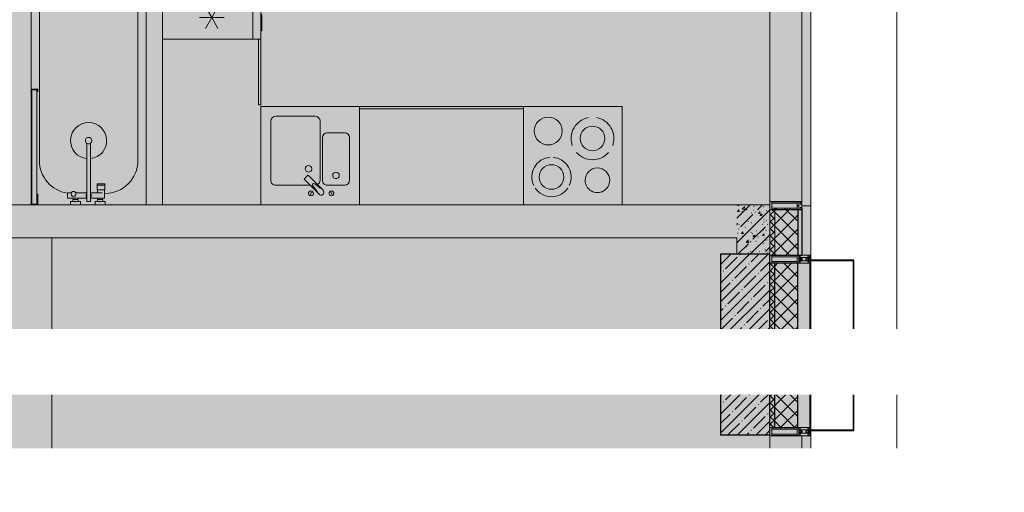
# Model space of a CAD drawing. Header units: millimetres. Extents: x -26897837 to 7466349, y -86687 to 22351.
# Tile 240 of 256: x 69058 to 75057, y -31579 to -28702. Entities that reach past the tile are written whole.
import ezdxf
from ezdxf import colors
from ezdxf.entities.mleader import LeaderData, LeaderLine
from ezdxf.math import Vec2, Vec3

# ---------------------------------------------------------------- set-up
doc = ezdxf.new("R2010")
doc.units = ezdxf.units.MM
doc.linetypes.add('DASHDOT', pattern=[25.4, 12.7, -6.35, 0, -6.35])
for name, color, linetype, lineweight in [('_0', 7, 'Continuous', 13), ('A-200-M_WALL', 7, 'Continuous', 5), ('A-200-M_WALL_INT', 7, 'Continuous', 5), ('A-200-M_WALL_PAT', 7, 'Continuous', 5), ('A-214-M_CURT_WALL', 7, 'Continuous', 5), ('A-215-M_CURT_PANEL', 7, 'Continuous', 5), ('A-280-M_COLUMN', 7, 'Continuous', 5), ('A-700-M_FFE', 7, 'Continuous', 5), ('dim_pot', 183, 'Continuous', 9), ('E-610-M_EPS', 7, 'Continuous', 5), ('M-520-M_DRAINAGE_FW', 7, 'Continuous', 5), ('S-280-M_COLUMN', 7, 'Continuous', 5), ('Z-060-M_DETAIL', 7, 'Continuous', 5), ('Ограждение', 7, 'Continuous', 5), ('Поручни', 7, 'Continuous', 5)]:
    doc.layers.add(name, color=color, linetype=linetype, lineweight=lineweight)
doc.layers.add('dim_razv', color=7, linetype='DASHDOT', lineweight=9, true_color=0x285228)
doc.layers.add('pol', color=7, linetype='Continuous', lineweight=15, true_color=0x55666d)
doc.styles.add('In tre', font='isocpeur.ttf', dxfattribs={"width": 0.8, "oblique": 10})
pattern_1 = [(45, (0, 0), (-21.213203, 21.213203), []), (135, (0, 0), (-21.213203, -21.213203), [])]
pattern_2 = [(45, (0, 0), (-42.42641, 42.42641), []), (135, (0, 0), (-42.42641, -42.42641), [])]
pattern_3 = [(45, (36177.98, -48979.44), (-75.43415, 75.43415), [106.68, -17.78, 3.556, -17.78]), (45, (36177.98, -48904.05), (-75.43415, 75.43415), []), (50, (36177.98, -48979.44), (127.52922, -11.15758), [13.335, -146.685]), (355, (36177.98, -48979.44), (-24.66966, 133.74002), [10.668, -117.348]), (100.451, (36188.6, -48980.37), (102.85973, 122.58178), [11.333, -124.663]), (46.184, (36177.98, -48943.88), (189.75516, -29.43036), [20.002, -220.027]), (96.636, (36193.79, -48946.33), (166.1822, 173.1996), [17, -186.995]), (351.184, (36177.98, -48943.88), (166.1839, 173.1976), [16.002, -176.022]), (21, (36195.76, -48952.77), (106.13027, -71.58603), [13.335, -146.685]), (326, (36195.76, -48952.77), (43.26188, 128.93175), [10.668, -117.348]), (71.451, (36204.6, -48958.73), (149.39198, 57.34505), [11.333, -124.663]), (37.5, (36177.975, -48979.436), (2.16223, 59.188357), [3.353, -112.573, 3.353, -115.773, -117.792]), (37.5, (36177.975, -48979.436), (2.16223, 59.188357), [-235.052, 3.353, -114.44]), (7.5, (36177.975, -48979.436), (46.77386, 70.12615), [3.353, -64.567, 3.353, -109.906, -44.894]), (7.5, (36177.975, -48979.436), (46.77386, 70.12615), [-181.178, 3.353, -41.542]), (327.5, (36138.326, -48979.436), (94.91367, -4.010093), [3.353, -41.097, 3.353, -135.331, -184.023]), (327.5, (36138.326, -48979.436), (94.91367, -4.010093), [-183.134, 3.353, -180.67]), (317.5, (36120.55, -48979.44), (103.69057, 17.79882), [3.353, -54.432, 3.353, -88.748, -130.683]), (317.5, (36120.55, -48979.44), (103.69057, 17.79882), [-149.885, 3.353, -127.33])]

# ---------------------------------------------------------------- blocks, each defined once
blk = doc.blocks.new('System Panel - A_PAN_Glass-5020709-50_AS_Plan_13')
at = {"layer": 'A-215-M_CURT_PANEL'}
for p, q in [((775, 55), (-775, 55)), ((-775, 55), (-775, 0)), ((-775, 0), (775, 0)), ((775, 0), (775, 55))]:
    blk.add_line(p, q, dxfattribs=at)
blk = doc.blocks.new('Rectangular Mullion - R_StandardFrame_50Wx250H-3159144-50_AS_Plan_13')
at = {"layer": 'A-214-M_CURT_WALL'}
blk.add_line((37450, 17745), (37450, 16195), dxfattribs=at)
blk = doc.blocks.new('Rectangular Mullion - 50Wx250H-2623690-50_AS_Plan_13')
at = {"layer": 'Z-060-M_DETAIL'}
for p, q in [((-25, 65.2), (-25, 250)), ((-25, 250), (0, 250)), ((25, 250), (0, 250)), ((25, 65.2), (25, 250)), ((-23, 237.3), (0, 237.3)), ((-23, 237.3), (-23, 73.6)), ((-14.9, 84), (-14.9, 237.3)), ((23, 237.3), (0, 237.3)), ((14.9, 84), (14.9, 237.3)), ((23, 237.3), (23, 73.6)), ((-14, 65.2), (-25, 65.2)), ((0, 84), (-23, 84)), ((-0.5, 73.6), (-23, 73.6)), ((-14, 71.3), (-14, 65.2)), ((-10, 71.3), (-14, 71.3)), ((-10, 53), (-10, 71.3)), ((-7, 65.2), (-5.9, 67.3)), ((-7, 65.2), (-7, 54.7)), ((-4.1, 67.3), (-5.9, 67.3)), ((-4.1, 67.3), (-2.9, 65.1)), ((-2.9, 65.1), (-2.9, 54.6)), ((0, 84), (23, 84)), ((0.5, 73.6), (23, 73.6)), ((4.1, 67.3), (2.9, 65.1)), ((2.9, 65.1), (2.9, 54.6)), ((4.1, 67.3), (5.9, 67.3)), ((7, 65.2), (5.9, 67.3)), ((7, 65.2), (7, 54.7)), ((10, 71.3), (14, 71.3)), ((10, 53), (10, 71.3)), ((14, 71.3), (14, 65.2)), ((14, 65.2), (25, 65.2)), ((-23.8, 14.6), (-25, 14.2)), ((-25, 0), (-25, 14.2)), ((-22.3, 17), (-23.8, 17)), ((-23.8, 17), (-23.8, 14.6)), ((-22.5, 10.6), (-23.8, 14.6)), ((-22.5, 10.6), (-23.7, 9.9)), ((-23.7, 1.3), (-23.7, 9.9)), ((-23.7, 1.3), (-11.8, 1.3)), ((-23.2, 10.2), (-22.5, 8)), ((-22.5, 8), (-22.5, 4.5)), ((-21.3, 4.5), (-22.5, 4.5)), ((-22.3, 17), (-22.3, 16)), ((-22.3, 16), (-21.3, 16)), ((-19, 17.6), (-21.3, 16)), ((-21.3, 4.5), (-21.3, 6.5)), ((-21.3, 6.5), (-14.2, 6.5)), ((-18.4, 16.6), (-19, 17.6)), ((-7.4, 16.6), (-18.4, 16.6)), ((-14.2, 6.5), (-14.2, 4.5)), ((-13.2, 4.5), (-14.2, 4.5)), ((-13.2, 4.5), (-12.2, 7.2)), ((-12.7, 7.6), (-11.3, 11.4)), ((-12.7, 7.6), (-11.8, 6.9)), ((-12.2, 9), (-12.2, 14.8)), ((-12.2, 14.8), (0, 14.8)), ((-11.8, 1.3), (-11.8, 6.9)), ((-10.5, 11.2), (-11.3, 11.4)), ((-10.5, 1.5), (-10.5, 11.2)), ((-4.8, 1.5), (-10.5, 1.5)), ((-8.7, 53), (-10, 53)), ((-10, 53), (-10, 17)), ((-10, 17), (-7.5, 17)), ((-8.7, 53), (-7, 54.7)), ((-8.5, 23), (-1.5, 30)), ((-8.5, 18.5), (-8.5, 23)), ((-7.5, 18.5), (-8.5, 18.5)), ((-7.5, 17), (-7.5, 18.5)), ((-7.4, 18), (-7.4, 16.6)), ((-2.6, 18), (-7.4, 18)), ((0, 8), (-4.8, 8)), ((-4.8, 1.5), (-4.8, 8)), ((-1.3, 53), (-2.9, 54.6)), ((-2.6, 18), (-2.6, 16.8)), ((-2.6, 16.8), (0, 16.8)), ((-1.5, 30), (0, 30)), ((0, 53), (-1.3, 53)), ((0, 53), (1.3, 53)), ((1.5, 30), (0, 30)), ((2.6, 16.8), (0, 16.8)), ((0, 14.8), (0, 16.8)), ((0, 14.8), (0, 16.8)), ((12.2, 14.8), (0, 14.8)), ((0, 0), (0, 8)), ((0, 8), (4.8, 8)), ((0, 0), (0, 8)), ((1.3, 53), (2.9, 54.6)), ((8.5, 23), (1.5, 30)), ((2.6, 18), (2.6, 16.8)), ((2.6, 18), (7.4, 18)), ((4.8, 1.5), (4.8, 8)), ((4.8, 1.5), (10.5, 1.5)), ((8.7, 53), (7, 54.7)), ((7.4, 18), (7.4, 16.6)), ((7.4, 16.6), (18.4, 16.6)), ((7.5, 18.5), (8.5, 18.5)), ((7.5, 17), (7.5, 18.5)), ((10, 17), (7.5, 17)), ((8.5, 18.5), (8.5, 23)), ((8.7, 53), (10, 53)), ((10, 53), (10, 17)), ((10.5, 11.2), (11.3, 11.4)), ((10.5, 1.5), (10.5, 11.2)), ((12.7, 7.6), (11.3, 11.4)), ((12.7, 7.6), (11.8, 6.9)), ((11.8, 1.3), (11.8, 6.9)), ((23.7, 1.3), (11.8, 1.3)), ((12.2, 9), (12.2, 14.8)), ((13.2, 4.5), (12.2, 7.2)), ((13.2, 4.5), (14.2, 4.5)), ((21.3, 6.5), (14.2, 6.5)), ((14.2, 6.5), (14.2, 4.5)), ((18.4, 16.6), (19, 17.6)), ((19, 17.6), (21.3, 16)), ((22.3, 16), (21.3, 16)), ((21.3, 4.5), (21.3, 6.5)), ((21.3, 4.5), (22.5, 4.5)), ((22.3, 17), (22.3, 16)), ((22.3, 17), (23.8, 17)), ((22.5, 10.6), (23.8, 14.6)), ((22.5, 10.6), (23.7, 9.9)), ((23.2, 10.2), (22.5, 8)), ((22.5, 8), (22.5, 4.5)), ((23.7, 1.3), (23.7, 9.9)), ((23.8, 17), (23.8, 14.6)), ((23.8, 14.6), (25, 14.2)), ((25, 0), (25, 14.2)), ((-25, 0), (0, 0)), ((25, 0), (0, 0))]:
    blk.add_line(p, q, dxfattribs=at)
for centre, start, end in [((-0.5, 73.1), 360, 90), ((0.5, 73.1), 90, 180)]:
    blk.add_arc(centre, 0.5, start, end, dxfattribs=at)
blk = doc.blocks.new('Rectangular Mullion - R_StandardFrame_50Wx250H-3903955-50_AS_Plan_13')
at = {"layer": 'A-214-M_CURT_WALL', "lineweight": 9}
for p, q in [((-50, -250), (-50, 0)), ((-50, 0), (0, 0)), ((0, 0), (0, -250)), ((0, -250), (-50, -250))]:
    blk.add_line(p, q, dxfattribs=at)
blk = doc.blocks.new('Rectangular Mullion - R_StandardFrame_50Wx250H-3552586-50_AS_Plan_13')
at = {"layer": 'A-214-M_CURT_WALL', "lineweight": 9}
for p, q in [((0, 0), (-50, 0)), ((-50, 0), (-50, -250)), ((0, -250), (0, 0)), ((-50, -250), (0, -250))]:
    blk.add_line(p, q, dxfattribs=at)
blk = doc.blocks.new('Rectangular Mullion - 50Wx250H-3156125-50_AS_Plan_13')
at = {"layer": 'Z-060-M_DETAIL'}
for p, q in [((0, 250), (-25, 250)), ((-25, 250), (-25, 237.3)), ((-25, 65.2), (-25, 250)), ((-25, 250), (0, 250)), ((25, 250), (0, 250)), ((25, 250), (0, 250)), ((25, 237.3), (25, 250)), ((25, 65.2), (25, 250)), ((-23, 237.3), (0, 237.3)), ((-23, 237.3), (0, 237.3)), ((-23, 237.3), (-23, 73.6)), ((0, 237.3), (-14.9, 237.3)), ((-14.9, 237.3), (-14.9, 84)), ((-14.9, 84), (-14.9, 237.3)), ((14.9, 237.3), (0, 237.3)), ((0, 237.3), (23, 237.3)), ((23, 237.3), (0, 237.3)), ((14.9, 84), (14.9, 237.3)), ((14.9, 84), (14.9, 237.3)), ((23, 237.3), (23, 73.6)), ((-25, 73.6), (-25, 65.2)), ((-25, 65.2), (-25, 60.2)), ((-10, 65.2), (-25, 65.2)), ((-25, 65.2), (-25, 60.2)), ((-25, 65.2), (-10, 65.2)), ((-10, 65.2), (-25, 65.2)), ((0, 84), (-23, 84)), ((-23, 84), (-23, 73.6)), ((0, 84), (-23, 84)), ((-23, 73.6), (0, 73.6)), ((0, 73.6), (-23, 73.6)), ((-0.5, 73.6), (-23, 73.6)), ((-14.9, 84), (0, 84)), ((-10, 55), (-10, 65.2)), ((-10, 65.2), (-10, 55)), ((-10, 55), (-10, 65.2)), ((0, 84), (14.9, 84)), ((23, 84), (0, 84)), ((0, 84), (0, 73.6)), ((0, 84), (23, 84)), ((0, 73.6), (0, 84)), ((0, 73.6), (23, 73.6)), ((23, 73.6), (0, 73.6)), ((0.5, 73.6), (23, 73.6)), ((10, 65.2), (10, 55)), ((25, 65.2), (10, 65.2)), ((10, 55), (10, 65.2)), ((10, 65.2), (25, 65.2)), ((10, 65.2), (25, 65.2)), ((10, 55), (10, 65.2)), ((23, 73.6), (23, 84)), ((25, 65.2), (25, 73.6)), ((25, 65.2), (25, 60.2)), ((25, 60.2), (25, 65.2)), ((-10, 55), (-14, 55)), ((-14, 55), (-10, 55)), ((-10, 55), (0, 55)), ((0, 55), (-10, 55)), ((0, 55), (10, 55)), ((0, 55), (10, 55)), ((10, 55), (14, 55)), ((10, 55), (14, 55))]:
    blk.add_line(p, q, dxfattribs=at)
for centre, start, end in [((-14, 69.1), 218.97226, 270), ((-14, 69.1), 218.97226, 270), ((-14, 69.1), 218.97226, 270), ((14, 69.1), 270, 321.02774), ((14, 69.1), 270, 321.02774), ((14, 69.1), 270, 321.02774)]:
    blk.add_arc(centre, 14.1, start, end, dxfattribs=at)
blk = doc.blocks.new('Rectangular Mullion - R_InvisibleFrame_50Wx250H-3552585-50_AS_Plan_13')
at = {"layer": 'A-214-M_CURT_WALL', "lineweight": 9}
for p, q in [((-25, -237.3), (-25, -73.6)), ((25, -73.6), (25, -237.3))]:
    blk.add_line(p, q, dxfattribs=at)
blk = doc.blocks.new('Ограждение - Ограждение-5498633-50_AS_Plan_13')
at = {"layer": 'Поручни'}
blk.add_line((1285, 14620), (1285, 30145), dxfattribs=at)
blk = doc.blocks.new('RST_AR_KMN_R22_B1_FCD_rvt-1-50_AS_Plan_13')
at = {"layer": 'A-200-M_WALL_PAT', "true_color": 0xeff9fa}
blk.add_hatch(color=7, dxfattribs=at).paths.add_polyline_path([(37645, 18845), (37700, 18845), (37700, 19145), (37645, 19145), (37645, 18978.4)])
at = {"layer": 'A-200-M_WALL_PAT'}
h = blk.add_hatch(dxfattribs=at)
h.set_pattern_fill('FP_3', color=256, style=0, pattern_type=2)
h.set_pattern_definition(pattern_1)
h.paths.add_polyline_path([(37450, 18845), (37480, 18845), (37480, 19130.1), (37462.7, 19130.1), (37462.7, 19120), (37450, 19120), (37450, 18978.4)])
h = blk.add_hatch(dxfattribs=at)
h.set_pattern_fill('FP_4', color=256, style=0, pattern_type=2)
h.set_pattern_definition(pattern_2)
h.paths.add_polyline_path([(37480, 18845), (37620, 18845), (37620, 19122), (37616.1, 19122), (37616.1, 19130.1), (37480, 19130.1), (37480, 18978.4)])
h = blk.add_hatch(dxfattribs=at)
h.set_pattern_fill('FP_3', color=256, style=0, pattern_type=2)
h.set_pattern_definition(pattern_1)
h.paths.add_polyline_path([(37480, 17795), (37480, 18795), (37450, 18795), (37450, 17795)])
h = blk.add_hatch(dxfattribs=at)
h.set_pattern_fill('FP_4', color=256, style=0, pattern_type=2)
h.set_pattern_definition(pattern_2)
h.paths.add_polyline_path([(37480, 17795), (37620, 17795), (37620, 18795), (37480, 18795), (37480, 18236)])
at = {"layer": 'A-200-M_WALL'}
for p, q in [((37645, 20720), (37645, 19159)), ((37700, 19145), (37700, 20720)), ((37700, 19145), (37645, 19145)), ((37645, 19145), (37700, 19145)), ((37700, 18845), (37700, 19145)), ((37450, 19120), (37450, 18845)), ((37480, 19130.1), (37480, 18845)), ((37450, 18845), (37480, 18845)), ((37480, 18845), (37620, 18845)), ((37645, 18845), (37700, 18845)), ((37450, 18795), (37450, 17795)), ((37480, 18795), (37450, 18795)), ((37695, 18795), (37620, 18795)), ((37700, 18795), (37695, 18795)), ((37695, 17795), (37695, 18795)), ((37700, 17795), (37700, 18795)), ((37450, 17795), (37480, 17795)), ((37620, 17795), (37695, 17795)), ((37695, 17795), (37700, 17795))]:
    blk.add_line(p, q, dxfattribs=at)
at = {"layer": 'A-200-M_WALL', "lineweight": 25}
for p, q in [((37620, 19122), (37620, 18845)), ((37645, 19131), (37645, 18845)), ((37620, 18845), (37645, 18845)), ((37620, 18795), (37480, 18795)), ((37480, 17795), (37480, 18795)), ((37620, 17795), (37620, 18795)), ((37480, 17795), (37620, 17795))]:
    blk.add_line(p, q, dxfattribs=at)
at = {"layer": 'A-280-M_COLUMN', "lineweight": 18}
for p, q in [((37957.8, 18815), (37700, 18815)), ((37700, 18815), (37700, 18810)), ((37700, 18810), (37957.8, 18810)), ((37957.8, 18810), (37957.8, 18815)), ((37962.8, 18815), (37957.8, 18815)), ((37957.8, 18815), (37957.8, 17775)), ((37962.8, 17775), (37962.8, 18815)), ((37957.8, 17780), (37700, 17780)), ((37700, 17780), (37700, 17775)), ((37700, 17775), (37957.8, 17775)), ((37957.8, 17775), (37957.8, 17780)), ((37957.8, 17775), (37962.8, 17775))]:
    blk.add_line(p, q, dxfattribs=at)
at = {"layer": 'A-214-M_CURT_WALL', "lineweight": 5}
for p in [(0, 2975), (0, 0)]:
    blk.add_blockref('Rectangular Mullion - R_StandardFrame_50Wx250H-3159144-50_AS_Plan_13', p, dxfattribs=at)
for name, p, rotation in [('Rectangular Mullion - 50Wx250H-3156125-50_AS_Plan_13', (37700, 19145), 89.99999999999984), ('Rectangular Mullion - 50Wx250H-2623690-50_AS_Plan_13', (37700, 18820), 89.99999999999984), ('Rectangular Mullion - R_StandardFrame_50Wx250H-3552586-50_AS_Plan_13', (37700, 18795), 269.9999999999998), ('Rectangular Mullion - 50Wx250H-2623690-50_AS_Plan_13', (37700, 17770), 89.99999999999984)]:
    blk.add_blockref(name, p, dxfattribs=dict(at, rotation=rotation))
at = {"layer": 'A-214-M_CURT_WALL', "lineweight": 5, "extrusion": (0, 0, -1), "rotation": 90.00000000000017}
for name, p in [('Rectangular Mullion - R_InvisibleFrame_50Wx250H-3552585-50_AS_Plan_13', (-37700, 19145)), ('Rectangular Mullion - R_StandardFrame_50Wx250H-3903955-50_AS_Plan_13', (-37700, 17795))]:
    blk.add_blockref(name, p, dxfattribs=at)
at = {"layer": 'A-215-M_CURT_PANEL', "lineweight": 5, "rotation": 89.99999999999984}
blk.add_blockref('System Panel - A_PAN_Glass-5020709-50_AS_Plan_13', (37700, 16970), dxfattribs=at)
at = {"layer": 'Ограждение', "lineweight": 5}
blk.add_blockref('Ограждение - Ограждение-5498633-50_AS_Plan_13', (36940, 75), dxfattribs=at)
blk = doc.blocks.new('MR_Ванна - Санузел с ванной_1600x700-2491955-50_AS_Plan_13')
at = {"layer": 'M-520-M_DRAINAGE_FW'}
for p, q in [((-700, 0), (-700, -700)), ((-330, -50), (630, -50)), ((780, -251.9), (770.9, -251.9)), ((770.9, -251.9), (770.9, -298.9)), ((770.9, -298.9), (780, -298.9)), ((807.5, -251.9), (780, -251.9)), ((780, -251.9), (780, -298.9)), ((780, -298.9), (780, -251.9)), ((780, -298.9), (807.5, -298.9)), ((807.5, -298.9), (807.5, -251.9)), ((858, -253.8), (807.5, -253.8)), ((807.5, -253.8), (807.5, -296.6)), ((807.5, -296.6), (826.3, -296.6)), ((826.3, -266.7), (826.3, -338.7)), ((830, -250), (830, -253.8)), ((858, -266.7), (858, -253.8)), ((858, -338.7), (858, -266.7)), ((866, -266.7), (858, -266.7)), ((858, -266.7), (858, -293.6)), ((858, -293.6), (866, -293.6)), ((880, -264), (866, -264)), ((866, -264), (866, -296)), ((866, -293.6), (866, -266.7)), ((866, -296), (880, -296)), ((900, -250.2), (880, -250.2)), ((880, -250.2), (880, -310)), ((880, -296), (880, -264)), ((900, -310), (900, -250.2)), ((880, -338.7), (524.9, -338.7)), ((880, -310), (900, -310)), ((880, -361.3), (880, -338.7)), ((524.9, -361.3), (880, -361.3)), ((826.3, -361.3), (826.3, -428.7)), ((858, -479.1), (858, -361.3)), ((858, -416.4), (858, -443.3)), ((866, -416.4), (858, -416.4)), ((866, -414), (866, -446)), ((880, -414), (866, -414)), ((866, -443.3), (866, -416.4)), ((880, -400), (880, -459.8)), ((900, -400), (880, -400)), ((880, -446), (880, -414)), ((900, -459.8), (900, -400)), ((826.3, -455.7), (826.3, -479.1)), ((826.3, -479.1), (858, -479.1)), ((858, -443.3), (866, -443.3)), ((866, -446), (880, -446)), ((880, -459.8), (900, -459.8)), ((630, -650), (-330, -650)), ((-700, -700), (195.1, -700)), ((195, -660), (195, -700.1)), ((210, -660), (195, -660)), ((195, -700.1), (210, -700.1)), ((200, -695.1), (200, -665)), ((200, -665), (210, -665)), ((895, -665), (200, -665)), ((200, -665), (200, -695.1)), ((210, -695.1), (200, -695.1)), ((200, -695.1), (895, -695.1)), ((210, -665), (210, -660)), ((210, -700.1), (210, -695.1)), ((210, -700), (885, -700)), ((900, -660), (835, -660)), ((835, -660), (835, -665)), ((835, -665), (895, -665)), ((895, -695.1), (885, -695.1)), ((885, -695.1), (885, -700)), ((885, -700), (900, -700)), ((895, -665), (895, -695.1)), ((895, -695.1), (895, -665)), ((900, -700), (900, -660))]:
    blk.add_line(p, q, dxfattribs=at)
for centre, radius, start, end in [((-330, -350), 300, 90, 270), ((630, -250), 200, 360, 90), ((508.5, -350), 110, 5.91598, 354.08402), ((508.5, -350), 20, 90, 270), ((508.5, -350), 20, 270, 90), ((508.5, -350), 20, 325.4667, 34.5333), ((843.9, -350), 15.5, 47.00933, 132.99067), ((843.9, -350), 15.5, 227.00933, 312.99067), ((630, -450), 200, 270, 351.59189), ((832.8, -442.2), 15, 90, 270), ((832.8, -442.2), 15, 244.04828, 115.95172), ((832.8, -442.2), 15, 270, 90)]:
    blk.add_arc(centre, radius, start, end, dxfattribs=at)
blk = doc.blocks.new('MR_Холодильник - Холодильник-2465095-50_AS_Plan_13')
at = {"layer": 'E-610-M_EPS'}
for p, q in [((300, 300), (-300, 300)), ((-300, 300), (-300, -250)), ((300, -250), (300, 300)), ((-170, 0), (-170, 75)), ((0, 0), (0, 75)), ((170, 75), (170, 0)), ((-235, 37.5), (-170, 0)), ((-170, 0), (-235, -37.5)), ((-105, 37.5), (-170, 0)), ((-170, -75), (-170, 0)), ((-170, 0), (-105, -37.5)), ((-65, 37.5), (0, 0)), ((65, 37.5), (0, 0)), ((170, 0), (105, 37.5)), ((105, -37.5), (170, 0)), ((170, 0), (235, 37.5)), ((235, -37.5), (170, 0)), ((170, 0), (170, -75)), ((0, 0), (-65, -37.5)), ((0, -75), (0, 0)), ((0, 0), (65, -37.5)), ((300, -250), (-300, -250)), ((-300, -250), (-300, -300)), ((-300, -250), (300, -250)), ((300, -300), (300, -250)), ((-300, -300), (300, -300)), ((-150, -300), (-250, -300)), ((-250, -300), (-250, -306.1)), ((-250, -306.1), (-150, -306.1)), ((-150, -306.1), (-150, -300))]:
    blk.add_line(p, q, dxfattribs=at)
blk = doc.blocks.new('MR_Мойка - Кухонная мойка-V62-50_AS_Plan_13')
at = {"layer": 'M-520-M_DRAINAGE_FW'}
for p, q in [((-300, 50), (-300, -550)), ((-300, 50), (-300, -550)), ((300, 50), (-300, 50)), ((300, -550), (300, 50)), ((-136.7, -6.7), (-122.6, -33.3)), ((-79, -39), (-69.8, -48.2)), ((-69.8, -48.2), (11.4, -129.4)), ((-45.7, -24.2), (-55, -14.9)), ((35.5, -105.4), (-45.7, -24.2)), ((2.7, -6.7), (-11.4, -33.3)), ((-240, -100), (-240, -360)), ((-104, -70), (-210, -70)), ((-74, -360), (-74, -100)), ((-60, -100), (-60, -460)), ((210, -70), (0.1, -70)), ((15.7, -129.4), (35.5, -109.6)), ((240, -460), (240, -100)), ((-210, -390), (-104, -390)), ((-30, -490), (210, -490)), ((-300, -550), (300, -550))]:
    blk.add_line(p, q, dxfattribs=at)
for centre, radius, start, end in [((-129.7, -20), 15, 360, 180), ((-129.7, -20), 15, 180, 360), ((-67, -26.9), 17, 45, 225), ((-171.5, -230.2), 208.5, 46.5946, 60.81769), ((136.3, 77.5), 208.5, 209.18231, 223.4054), ((-4.3, -20), 15, 360, 180), ((-4.3, -20), 15, 180, 360), ((-210, -100), 30, 90, 180), ((-157, -130), 20, 360, 180), ((-104, -100), 30, 360, 90), ((-30, -100), 30, 118.55106, 180), ((-21.7, -72.3), 9.19, 225, 45), ((33.3, -107.5), 3, 315, 45), ((33.3, -107.5), 3, 315, 45), ((210, -100), 30, 360, 90), ((-157, -130), 20, 180, 360), ((10, -170), 20, 360, 180), ((10, -170), 20, 180, 360), ((13.5, -127.3), 3, 225, 315), ((13.5, -127.3), 3, 225, 315), ((-210, -360), 30, 180, 270), ((-104, -360), 30, 270, 360), ((-30, -460), 30, 180, 270), ((210, -460), 30, 270, 360)]:
    blk.add_arc(centre, radius, start, end, dxfattribs=at)
blk = doc.blocks.new('MR_Варочная поверхность - Варочная поверхность-V63-50_AS_Plan_13')
at = {"layer": 'E-610-M_EPS'}
for p, q in [((300, 0), (-300, 0)), ((-300, 0), (-300, -600)), ((300, -600), (300, 0)), ((-300, -600), (300, -600))]:
    blk.add_line(p, q, dxfattribs=at)
for centre, radius, start, end in [((130, -169.9), 119.9, 34.51772, 145.60251), ((-150, -150), 75, 360, 180), ((130, -170.1), 120, 154.40808, 265.5891), ((130, -170.1), 75, 0, 180), ((130, -170.1), 120, 274.41666, 25.61531), ((-150, -150), 75, 180, 360), ((130, -170.1), 75, 180, 0), ((-120, -405), 130, 41.08749, 138.91251), ((-120, -405), 75, 0, 180), ((-120, -405), 130, 161.08749, 258.91251), ((-120, -405), 75, 180, 0), ((-120, -405), 130, 281.08749, 18.91251), ((150, -450), 85, 0, 180), ((150, -450), 85, 180, 360)]:
    blk.add_arc(centre, radius, start, end, dxfattribs=at)
blk = doc.blocks.new('MR_Доборный кухонный элемент - Доборный элемент-3100279-50_AS_Plan_13')
at = {"layer": 'A-700-M_FFE'}
for p, q in [((1000, 0), (0, 0)), ((0, 0), (0, -585)), ((1000, -585), (0, -585)), ((0, -585), (0, -600)), ((0, -585), (1000, -585)), ((1000, -600), (1000, -585)), ((0, -600), (1000, -600))]:
    blk.add_line(p, q, dxfattribs=at)
blk = doc.blocks.new('MR_Доборный кухонный элемент - Доборный элемент-3100282-50_AS_Plan_13')
at = {"layer": 'A-700-M_FFE'}
for p, q in [((0, 600), (400, 600)), ((400, 600), (400, 585)), ((400, 585), (0, 585)), ((0, 585), (400, 585)), ((400, 0), (0, 0))]:
    blk.add_line(p, q, dxfattribs=at)

msp = doc.modelspace()

# ---------------------------------------------------------------- hatches: boundary and pattern name
at = {"layer": '_0', "transparency": 33554534}
h = msp.add_hatch(color=252, dxfattribs=at)
h.dxf.hatch_style = 1
h.paths.add_polyline_path([(17837.9, -49734.4), (25204.6, -19284.4), (73878, -19284.4), (73878, -49734.4)])
h.paths.add_polyline_path([(28728, -40979.4), (28728, -37429.4), (30528, -37429.4), (30528, -30029.4), (28477.6, -30029.4), (28478, -28029.4), (29978, -28029.4), (29978, -27479.4), (32178, -27479.4), (32178, -28029.4), (44478, -28029.4), (44478, -27979.4), (45303, -27979.4), (45303, -27379.4), (47528, -27379.4), (47528, -27979.4), (53578, -27979.4), (53578, -27379.4), (55478, -27379.4), (55478, -27979.4), (64478, -27979.4), (64478, -26229.4), (67788, -26229.4), (67788, -28219.4), (66578, -28219.4), (66578, -30029.4), (62978, -30029.4), (62078, -30029.4), (58628, -30029.4), (58628, -38979.4), (61728, -38979.4), (62978, -38979.4), (66878, -38979.4), (66878, -41429.4), (64488, -41429.4), (64488, -41029.4), (59923, -41029.4), (59923, -41629.4), (57898, -41629.4), (57898, -41029.4), (47038, -41029.4), (47038, -41629.4), (44138, -41629.4), (44138, -40979.4)], flags=16)
at = {"layer": 'A-200-M_WALL_PAT'}
h = msp.add_hatch(dxfattribs=at)
h.set_pattern_fill('FP_50', color=256, style=0, pattern_type=2)
h.set_pattern_definition(pattern_3)
h.paths.add_polyline_path([(68378, -30029.4), (73428, -30029.4), (73428, -29829.4), (68378, -29829.4)])
h = msp.add_hatch(dxfattribs=at)
h.set_pattern_fill('FP_50', color=256, style=0, pattern_type=2)
h.set_pattern_definition(pattern_3)
h.paths.add_polyline_path([(73428, -30129.4), (73628, -30129.4), (73628, -29829.4), (73428, -29829.4), (73428, -30029.4)])
at = {"layer": 'S-280-M_COLUMN'}
h = msp.add_hatch(dxfattribs=at)
h.set_pattern_fill('FP_1', color=256, style=0, pattern_type=2)
h.set_pattern_definition([(45, (36177.975, -48979.44), (-57.02463, 57.02463), []), (45, (36235, -48979.44), (-57.02463, 57.02463), [100.806, -20.161, 3.353, -16.808])])
h.paths.add_polyline_path([(73628, -31229.4), (73628, -30129.4), (73328, -30129.4), (73328, -31229.4)])

# ---------------------------------------------------------------- linework, layer by layer
at = {"layer": 'A-200-M_WALL', "lineweight": 9}
for p, q in [((69128, -29829.4), (68378, -29829.4)), ((69368.2, -29829.4), (69168, -29829.4)), ((69518, -29829.4), (69428, -29829.4)), ((70528, -29829.4), (69577.8, -29829.4)), ((73628, -29829.4), (72728, -29829.4)), ((73628, -30129.4), (73628, -29859.4)), ((68378, -30029.4), (73428, -30029.4)), ((73428, -30029.4), (73428, -30129.4)), ((73428, -30129.4), (73628, -30129.4))]:
    msp.add_line(p, q, dxfattribs=at)
at = {"layer": 'A-200-M_WALL_INT'}
for p, q in [((69828, -29829.4), (69828, -28219.4)), ((69928, -29219.2), (69928, -29829.4)), ((69253, -33229.7), (69253, -30029.4)), ((69253.8, -30029.4), (69253.8, -33829.4))]:
    msp.add_line(p, q, dxfattribs=at)
at = {"layer": 'S-280-M_COLUMN', "lineweight": 25}
for p, q in [((73628, -30129.4), (73328, -30129.4)), ((73328, -30129.4), (73328, -31229.4)), ((73628, -31229.4), (73628, -30129.4)), ((73328, -31229.4), (73628, -31229.4))]:
    msp.add_line(p, q, dxfattribs=at)

# ---------------------------------------------------------------- block references
at = {"lineweight": 5}
msp.add_blockref('RST_AR_KMN_R22_B1_FCD_rvt-1-50_AS_Plan_13', (36178, -48979.4), dxfattribs=at)
at = {"layer": 'A-700-M_FFE'}
for name, p, rotation in [('MR_Доборный кухонный элемент - Доборный элемент-3100282-50_AS_Plan_13', (69928, -28819.2), 270.0000000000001), ('MR_Доборный кухонный элемент - Доборный элемент-3100279-50_AS_Plan_13', (72128, -29829.4), 180)]:
    msp.add_blockref(name, p, dxfattribs=dict(at, rotation=rotation))
at = {"layer": 'E-610-M_EPS'}
for name, p, rotation in [('MR_Холодильник - Холодильник-2465095-50_AS_Plan_13', (70228, -28519.2), 89.99573823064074), ('MR_Варочная поверхность - Варочная поверхность-V63-50_AS_Plan_13', (72428, -29829.4), 180)]:
    msp.add_blockref(name, p, dxfattribs=dict(at, rotation=rotation))
at = {"layer": 'M-520-M_DRAINAGE_FW'}
for name, p, rotation in [('MR_Ванна - Санузел с ванной_1600x700-2491955-50_AS_Plan_13', (69828, -28929.4), 270.0000000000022), ('MR_Мойка - Кухонная мойка-V62-50_AS_Plan_13', (70828, -29779.4), 180)]:
    msp.add_blockref(name, p, dxfattribs=dict(at, rotation=rotation))

# ---------------------------------------------------------------- next in the draw order: leaders
at = {"layer": 'dim_pot', "color": 0, "linetype": 'ByBlock'}
ml = msp.add_multileader_mtext('Standard', dxfattribs=at)
ml.set_content('ГКЛ короб по металлическому каркасу от отм. +2.500 до перекрытия', style='In tre')
ml.set_leader_properties()
ml.build(insert=Vec2(0, 0))
ml.multileader.update_dxf_attribs({"text_left_attachment_type": 6, "text_right_attachment_type": 6, "dogleg_length": 1, "arrow_head_size": 0, "scale": 50})
ctx = ml.context
ctx.base_point, ctx.scale, ctx.char_height, ctx.arrow_head_size, ctx.landing_gap_size, ctx.plane_origin = Vec3(32599.7, -32067.1), 50, 200, 0, 4.5, Vec3(40352.6, -27227.2)
ctx.left_attachment, ctx.right_attachment = 6, 6
notes = []
notes.append((ctx, [(1, (1, 1, 0), (32598.7, -32067.1), (1, 0), 1, [(0, [(37733, -30849.4), (38768, -34429.4)], 0, []), (2, [(31603, -30849.4)], 0, [])])]))
ctx.mtext.insert, ctx.mtext.width, ctx.mtext.defined_height, ctx.mtext.flow_direction = Vec3(32604.2, -31807.1), 2494.153, 696.6, 5
ctx.mtext.has_bg_fill, ctx.mtext.bg_color, ctx.mtext.bg_scale_factor, ctx.mtext.bg_transparency, ctx.mtext.use_window_bg_color = 1, -1027028792, 1.5, 0, 1
at = {"layer": 'pol', "color": 1, "linetype": 'ByBlock', "true_color": 0xff0000}
ml = msp.add_multileader_mtext('Standard', dxfattribs=at)
ml.set_content('Лоток щелевой\\Pводоотводный в полу, модульный. Лщ-2', color=(255, 0, 0), style='In tre')
ml.set_leader_properties()
ml.build(insert=Vec2(0, 0))
ml.multileader.update_dxf_attribs({"text_left_attachment_type": 6, "text_right_attachment_type": 6, "dogleg_length": 1, "arrow_head_size": 0, "scale": 50})
ctx = ml.context
ctx.base_point, ctx.scale, ctx.char_height, ctx.arrow_head_size, ctx.landing_gap_size, ctx.plane_origin = Vec3(50567.3, -26429.4), 50, 200, 0, 4.5, Vec3(64361.3, -20859.5)
ctx.left_attachment, ctx.right_attachment = 6, 6
notes.append((ctx, [(0, (1, 1, 0), (52833.1, -26429.4), (-1, 0), 50, [(1, [(54223, -29649.4)], 0, [])])]))
ctx.mtext.insert, ctx.mtext.width, ctx.mtext.defined_height, ctx.mtext.flow_direction = Vec3(50571.8, -26169.4), 2329.345, 696.6, 5
ctx.mtext.has_bg_fill, ctx.mtext.bg_color, ctx.mtext.bg_scale_factor, ctx.mtext.bg_transparency, ctx.mtext.use_window_bg_color = 1, -1027028792, 1.5, 0, 1
for ctx, leaders in notes:
    for number, flags, end, landing, length, lines in leaders:
        leader = LeaderData()
        leader.index, (leader.has_last_leader_line, leader.has_dogleg_vector, leader.attachment_direction) = number, flags
        leader.last_leader_point, leader.dogleg_vector, leader.dogleg_length = Vec3(end), Vec3(landing), length
        for number, points, colour, breaks in lines:
            line = LeaderLine()
            line.index, line.vertices, line.color, line.breaks = number, Vec3.list(points), colors.encode_raw_color(colour), breaks
            leader.lines.append(line)
        ctx.leaders.append(leader)

# ---------------------------------------------------------------- next in the draw order: leaders
at = {"layer": 'dim_razv', "color": 0, "linetype": 'ByBlock'}
ml = msp.add_multileader_mtext('Standard', dxfattribs=at)
ml.set_content('Зеркало на стене, выполнить в один уровень с отделкой стен', style='In tre')
ml.set_leader_properties()
ml.build(insert=Vec2(0, 0))
ml.multileader.update_dxf_attribs({"text_left_attachment_type": 6, "text_right_attachment_type": 6, "dogleg_length": 1, "arrow_head_size": 0, "scale": 50})
ctx = ml.context
ctx.base_point, ctx.scale, ctx.char_height, ctx.arrow_head_size, ctx.landing_gap_size, ctx.plane_origin = Vec3(53255.9, -26458.4), 50, 200, 0, 4.5, Vec3(60067.7, -21618.5)
ctx.left_attachment, ctx.right_attachment = 6, 6
notes = []
notes.append((ctx, [(0, (1, 1, 0), (56198.1, -26458.4), (-1, 0), 50, [(1, [(56852.7, -29729.4)], 0, [])])]))
ctx.mtext.insert, ctx.mtext.width, ctx.mtext.defined_height, ctx.mtext.flow_direction = Vec3(53260.4, -26218.4), 3092.716, 696.6, 5
ctx.mtext.has_bg_fill, ctx.mtext.bg_color, ctx.mtext.bg_scale_factor, ctx.mtext.bg_transparency, ctx.mtext.use_window_bg_color = 1, -1027028792, 1.5, 0, 1
for ctx, leaders in notes:
    for number, flags, end, landing, length, lines in leaders:
        leader = LeaderData()
        leader.index, (leader.has_last_leader_line, leader.has_dogleg_vector, leader.attachment_direction) = number, flags
        leader.last_leader_point, leader.dogleg_vector, leader.dogleg_length = Vec3(end), Vec3(landing), length
        for number, points, colour, breaks in lines:
            line = LeaderLine()
            line.index, line.vertices, line.color, line.breaks = number, Vec3.list(points), colors.encode_raw_color(colour), breaks
            leader.lines.append(line)
        ctx.leaders.append(leader)

# ---------------------------------------------------------------- next in the draw order: leaders
ml = msp.add_multileader_mtext('Standard', dxfattribs=at)
ml.set_content('Плитка керамогранитная, настенная', style='In tre')
ml.set_leader_properties()
ml.build(insert=Vec2(0, 0))
ml.multileader.update_dxf_attribs({"text_left_attachment_type": 6, "text_right_attachment_type": 6, "dogleg_length": 1, "arrow_head_size": 0, "scale": 50})
ctx = ml.context
ctx.base_point, ctx.scale, ctx.char_height, ctx.arrow_head_size, ctx.landing_gap_size, ctx.plane_origin = Vec3(37944.7, -26485.3), 50, 200, 0, 4.5, Vec3(41760, -26656.1)
ctx.left_attachment, ctx.right_attachment = 6, 6
notes = []
notes.append((ctx, [(1, (1, 1, 0), (37894.7, -26485.3), (1, 0), 50, [(0, [(36514.4, -28329.4), (36778, -29729.4)], 0, [])])]))
ctx.mtext.insert, ctx.mtext.width, ctx.mtext.defined_height, ctx.mtext.flow_direction = Vec3(37949.2, -26245.3), 3092.716, 696.6, 5
ctx.mtext.has_bg_fill, ctx.mtext.bg_color, ctx.mtext.bg_scale_factor, ctx.mtext.bg_transparency, ctx.mtext.use_window_bg_color = 1, -1027028792, 1.5, 0, 1
for ctx, leaders in notes:
    for number, flags, end, landing, length, lines in leaders:
        leader = LeaderData()
        leader.index, (leader.has_last_leader_line, leader.has_dogleg_vector, leader.attachment_direction) = number, flags
        leader.last_leader_point, leader.dogleg_vector, leader.dogleg_length = Vec3(end), Vec3(landing), length
        for number, points, colour, breaks in lines:
            line = LeaderLine()
            line.index, line.vertices, line.color, line.breaks = number, Vec3.list(points), colors.encode_raw_color(colour), breaks
            leader.lines.append(line)
        ctx.leaders.append(leader)

# ---------------------------------------------------------------- next in the draw order: leaders
ml = msp.add_multileader_mtext('Standard', dxfattribs=at)
ml.set_content('Отделка над дверным проемаом - дверным добором', style='In tre')
ml.set_leader_properties()
ml.build(insert=Vec2(0, 0))
ml.multileader.update_dxf_attribs({"text_left_attachment_type": 6, "text_right_attachment_type": 6, "dogleg_length": 1, "arrow_head_size": 0, "scale": 50})
ctx = ml.context
ctx.base_point, ctx.scale, ctx.char_height, ctx.arrow_head_size, ctx.landing_gap_size, ctx.plane_origin = Vec3(25590.9, -30945.4), 50, 200, 0, 4.5, Vec3(32402.8, -26105.5)
ctx.left_attachment, ctx.right_attachment = 6, 6
notes = []
notes.append((ctx, [(0, (1, 1, 0), (28641.4, -30945.4), (-1, 0), 50, [(1, [(29903, -29729.4)], 0, [])])]))
ctx.mtext.insert, ctx.mtext.width, ctx.mtext.defined_height, ctx.mtext.flow_direction = Vec3(25595.4, -30685.4), 3092.716, 696.6, 5
ctx.mtext.has_bg_fill, ctx.mtext.bg_color, ctx.mtext.bg_scale_factor, ctx.mtext.bg_transparency, ctx.mtext.use_window_bg_color = 1, -1027028792, 1.5, 0, 1
for ctx, leaders in notes:
    for number, flags, end, landing, length, lines in leaders:
        leader = LeaderData()
        leader.index, (leader.has_last_leader_line, leader.has_dogleg_vector, leader.attachment_direction) = number, flags
        leader.last_leader_point, leader.dogleg_vector, leader.dogleg_length = Vec3(end), Vec3(landing), length
        for number, points, colour, breaks in lines:
            line = LeaderLine()
            line.index, line.vertices, line.color, line.breaks = number, Vec3.list(points), colors.encode_raw_color(colour), breaks
            leader.lines.append(line)
        ctx.leaders.append(leader)

# ---------------------------------------------------------------- next in the draw order: leaders
at = {"layer": 'dim_pot', "color": 0, "linetype": 'ByBlock'}
ml = msp.add_multileader_mtext('Standard', dxfattribs=at)
ml.set_content('Противодымный экран (ГКЛ короб по металлическому каркасу от отм. +2.500 до перекрытия)', style='In tre')
ml.set_leader_properties()
ml.build(insert=Vec2(0, 0))
ml.multileader.update_dxf_attribs({"text_left_attachment_type": 6, "text_right_attachment_type": 6, "dogleg_length": 1, "arrow_head_size": 0, "scale": 50})
ctx = ml.context
ctx.base_point, ctx.scale, ctx.char_height, ctx.arrow_head_size, ctx.landing_gap_size, ctx.plane_origin = Vec3(37258.3, -26326.5), 50, 200, 0, 4.5, Vec3(46817.6, -24440.2)
ctx.left_attachment, ctx.right_attachment = 6, 6
notes = []
notes.append((ctx, [(0, (1, 1, 0), (39729.2, -26326.5), (-1, 0), 50, [(0, [(42004.3, -30571.3)], 0, [])])]))
ctx.mtext.insert, ctx.mtext.width, ctx.mtext.defined_height, ctx.mtext.flow_direction = Vec3(37262.8, -26066.5), 2494.153, 696.6, 5
ctx.mtext.has_bg_fill, ctx.mtext.bg_color, ctx.mtext.bg_scale_factor, ctx.mtext.bg_transparency, ctx.mtext.use_window_bg_color = 1, -1027028792, 1.5, 0, 1
at = {"layer": 'dim_razv', "color": 0, "linetype": 'ByBlock'}
ml = msp.add_multileader_mtext('Standard', dxfattribs=at)
ml.set_content('Плитка керамогранитная, настенная', style='In tre')
ml.set_leader_properties()
ml.build(insert=Vec2(0, 0))
ml.multileader.update_dxf_attribs({"text_left_attachment_type": 6, "text_right_attachment_type": 6, "dogleg_length": 1, "arrow_head_size": 0, "scale": 50})
ctx = ml.context
ctx.base_point, ctx.scale, ctx.char_height, ctx.arrow_head_size, ctx.landing_gap_size, ctx.plane_origin = Vec3(48715.5, -31651.1), 50, 200, 0, 4.5, Vec3(61036.9, -29237.9)
ctx.left_attachment, ctx.right_attachment = 6, 6
notes.append((ctx, [(0, (1, 1, 0), (51445.3, -31651.1), (-1, 0), 50, [(1, [(53719.7, -30952.3)], 0, [])])]))
ctx.mtext.insert, ctx.mtext.width, ctx.mtext.defined_height, ctx.mtext.flow_direction = Vec3(48720, -31411.1), 3092.716, 696.6, 5
ctx.mtext.has_bg_fill, ctx.mtext.bg_color, ctx.mtext.bg_scale_factor, ctx.mtext.bg_transparency, ctx.mtext.use_window_bg_color = 1, -1027028792, 1.5, 0, 1
for ctx, leaders in notes:
    for number, flags, end, landing, length, lines in leaders:
        leader = LeaderData()
        leader.index, (leader.has_last_leader_line, leader.has_dogleg_vector, leader.attachment_direction) = number, flags
        leader.last_leader_point, leader.dogleg_vector, leader.dogleg_length = Vec3(end), Vec3(landing), length
        for number, points, colour, breaks in lines:
            line = LeaderLine()
            line.index, line.vertices, line.color, line.breaks = number, Vec3.list(points), colors.encode_raw_color(colour), breaks
            leader.lines.append(line)
        ctx.leaders.append(leader)

doc.saveas('drawing.dxf')
